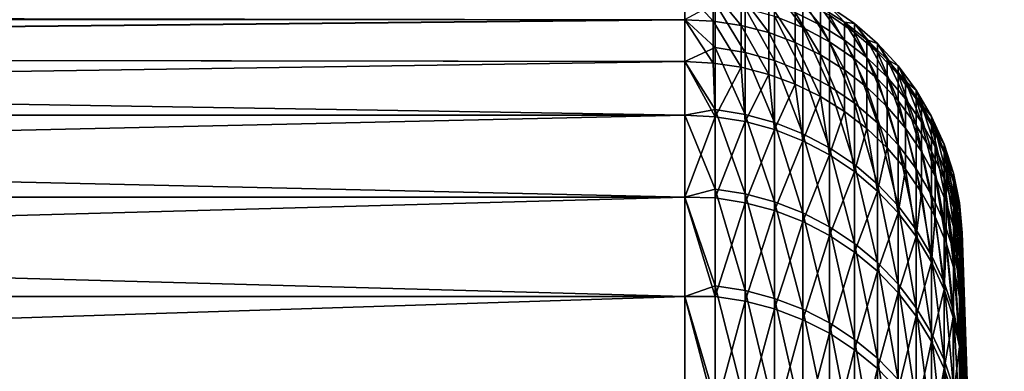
# Model space of a CAD drawing. Header units: metres. Extents: x -2 to 85, y -75 to 75.
# Tile 187 of 230: x 81.33 to 84.88, y 22.04 to 23.31. Entities that reach past the tile are written whole.
import ezdxf

# ---------------------------------------------------------------- set-up
doc = ezdxf.new("R2010")
doc.units = ezdxf.units.M
doc.layers.add('solid_21204500', color=7, linetype='CONTINUOUS')

msp = doc.modelspace()

# ---------------------------------------------------------------- linework, layer by layer
at = {"layer": 'solid_21204500'}
for points in [[(78.168999, 23.313509, 2.954766), (83.727272, 23.305559, 3.016776), (83.727272, 23.413544, 2.01394)], [(83.829308, 23.300383, 3.016106), (83.727272, 23.413544, 2.01394), (83.727272, 23.305559, 3.016776)], [(83.829308, 23.408344, 2.013493), (83.727272, 23.413544, 2.01394), (83.829308, 23.300383, 3.016106)], [(83.829308, 23.408344, 2.013493), (83.829308, 23.300383, 3.016106), (83.930283, 23.284908, 3.014103)], [(83.930283, 23.392797, 2.012156), (83.829308, 23.408344, 2.013493), (83.930283, 23.284908, 3.014103)], [(83.930283, 23.392797, 2.012156), (83.930283, 23.284908, 3.014103), (84.029137, 23.259296, 3.010787)], [(84.029137, 23.367067, 2.009942), (83.930283, 23.392797, 2.012156), (84.029137, 23.259296, 3.010787)], [(84.151756, 23.277428, -2.444541), (84.050148, 23.318209, -2.448824), (84.050148, 23.414362, -1.22609)], [(84.151756, 23.373411, -1.223945), (84.151756, 23.277428, -2.444541), (84.050148, 23.414362, -1.22609)], [(84.124832, 23.396048, 1.003861), (84.124832, 23.331423, 2.006876), (84.216385, 23.286234, 2.002989)], [(84.216385, 23.350735, 1.001916), (84.124832, 23.396048, 1.003861), (84.216385, 23.286234, 2.002989)], [(83.836571, 23.365517, -2.453792), (83.836571, 23.205231, -3.672293), (83.727272, 23.305817, -3.014777)], [(83.944664, 23.187527, -3.669491), (83.836571, 23.205231, -3.672293), (83.836571, 23.365517, -2.453792)], [(83.944664, 23.347691, -2.45192), (83.944664, 23.187527, -3.669491), (83.836571, 23.365517, -2.453792)], [(84.029137, 23.367067, 2.009942), (84.029137, 23.259296, 3.010787), (84.124832, 23.223816, 3.006195)], [(84.124832, 23.331423, 2.006876), (84.029137, 23.367067, 2.009942), (84.124832, 23.223816, 3.006195)], [(84.248268, 23.225834, -2.439123), (84.151756, 23.277428, -2.444541), (84.151756, 23.373411, -1.223945)], [(84.248268, 23.321606, -1.221233), (84.248268, 23.225834, -2.439123), (84.151756, 23.373411, -1.223945)], [(84.050148, 23.158247, -3.664858), (83.944664, 23.187527, -3.669491), (83.944664, 23.347691, -2.45192)], [(84.050148, 23.318209, -2.448824), (84.050148, 23.158247, -3.664858), (83.944664, 23.347691, -2.45192)], [(84.124832, 23.331423, 2.006876), (84.124832, 23.223816, 3.006195), (84.216385, 23.178835, 3.000372)], [(84.216385, 23.286234, 2.002989), (84.124832, 23.331423, 2.006876), (84.216385, 23.178835, 3.000372)], [(84.302834, 23.296324, 0.999582), (84.248268, 23.353559), (84.216385, 23.350735, 1.001916)], [(84.216385, 23.350735, 1.001916), (84.216385, 23.286234, 2.002989), (84.302834, 23.231974, 1.998322)], [(84.302834, 23.296324, 0.999582), (84.216385, 23.350735, 1.001916), (84.302834, 23.231974, 1.998322)], [(84.338524, 23.259567, -1.217984), (84.248268, 23.321606, -1.221233), (84.248268, 23.353559)], [(84.338524, 23.291435), (84.338524, 23.259567, -1.217984), (84.248268, 23.353559)], [(84.302834, 23.296324, 0.999582), (84.338524, 23.291435), (84.248268, 23.353559)], [(84.338524, 23.164049, -2.432635), (84.248268, 23.225834, -2.439123), (84.248268, 23.321606, -1.221233)], [(84.338524, 23.259567, -1.217984), (84.338524, 23.164049, -2.432635), (84.248268, 23.321606, -1.221233)], [(77.650002, 23.307724, 3), (70.650002, 23.172703, 3.908436), (83.727272, 23.305559, 3.016776)], [(77.650002, 23.307724, -3), (83.727272, 23.305817, -3.014777), (70.650002, 23.174004, -3.900707)], [(83.727272, 23.305817, -3.014777), (83.727272, 23.155157, -4.011076), (70.650002, 23.174004, -3.900707)], [(83.727272, 23.15464, 4.014054), (83.727272, 23.305559, 3.016776), (70.650002, 23.172703, 3.908436)], [(77.909546, 23.309179, 2.988752), (77.650002, 23.307724, 3), (83.727272, 23.305559, 3.016776)], [(78.168999, 23.313509, 2.954766), (77.909546, 23.309179, 2.988752), (83.727272, 23.305559, 3.016776)], [(83.836571, 23.205231, -3.672293), (83.727272, 23.155157, -4.011076), (83.727272, 23.305817, -3.014777)], [(83.829308, 23.149498, 4.013163), (83.727272, 23.305559, 3.016776), (83.727272, 23.15464, 4.014054)], [(83.829308, 23.300383, 3.016106), (83.727272, 23.305559, 3.016776), (83.829308, 23.149498, 4.013163)], [(83.829308, 23.300383, 3.016106), (83.829308, 23.149498, 4.013163), (83.930283, 23.134123, 4.010498)], [(83.930283, 23.284908, 3.014103), (83.829308, 23.300383, 3.016106), (83.930283, 23.134123, 4.010498)], [(83.930283, 23.284908, 3.014103), (83.930283, 23.134123, 4.010498), (84.029137, 23.108677, 4.006086)], [(84.029137, 23.259296, 3.010787), (83.930283, 23.284908, 3.014103), (84.029137, 23.108677, 4.006086)], [(84.151756, 23.117744, -3.658448), (84.050148, 23.158247, -3.664858), (84.050148, 23.318209, -2.448824)], [(84.151756, 23.277428, -2.444541), (84.151756, 23.117744, -3.658448), (84.050148, 23.318209, -2.448824)], [(84.216385, 23.286234, 2.002989), (84.216385, 23.178835, 3.000372), (84.302834, 23.124825, 2.993381)], [(84.302834, 23.231974, 1.998322), (84.216385, 23.286234, 2.002989), (84.302834, 23.124825, 2.993381)], [(84.38327, 23.233385, 0.996881), (84.338524, 23.291435), (84.302834, 23.296324, 0.999582)], [(84.302834, 23.296324, 0.999582), (84.302834, 23.231974, 1.998322), (84.38327, 23.169209, 1.992923)], [(84.38327, 23.233385, 0.996881), (84.302834, 23.296324, 0.999582), (84.38327, 23.169209, 1.992923)], [(84.421448, 23.188038, -1.214238), (84.338524, 23.259567, -1.217984), (84.338524, 23.291435)], [(84.421448, 23.219809), (84.421448, 23.188038, -1.214238), (84.338524, 23.291435)], [(84.38327, 23.233385, 0.996881), (84.421448, 23.219809), (84.338524, 23.291435)], [(84.029137, 23.259296, 3.010787), (84.029137, 23.108677, 4.006086), (84.124832, 23.073427, 3.999975)], [(84.124832, 23.223816, 3.006195), (84.029137, 23.259296, 3.010787), (84.124832, 23.073427, 3.999975)], [(84.248268, 23.066507, -3.650339), (84.151756, 23.117744, -3.658448), (84.151756, 23.277428, -2.444541)], [(84.248268, 23.225834, -2.439123), (84.248268, 23.066507, -3.650339), (84.151756, 23.277428, -2.444541)], [(84.421448, 23.092815, -2.425154), (84.338524, 23.164049, -2.432635), (84.338524, 23.259567, -1.217984)], [(84.421448, 23.188038, -1.214238), (84.421448, 23.092815, -2.425154), (84.338524, 23.259567, -1.217984)], [(84.124832, 23.223816, 3.006195), (84.124832, 23.073427, 3.999975), (84.216385, 23.028738, 3.992228)], [(84.216385, 23.178835, 3.000372), (84.124832, 23.223816, 3.006195), (84.216385, 23.028738, 3.992228)], [(84.338524, 23.005146, -3.640629), (84.248268, 23.066507, -3.650339), (84.248268, 23.225834, -2.439123)], [(84.338524, 23.164049, -2.432635), (84.338524, 23.005146, -3.640629), (84.248268, 23.225834, -2.439123)], [(84.302834, 23.231974, 1.998322), (84.302834, 23.124825, 2.993381), (84.38327, 23.062349, 2.985294)], [(84.38327, 23.169209, 1.992923), (84.302834, 23.231974, 1.998322), (84.38327, 23.062349, 2.985294)], [(84.456863, 23.162575, 0.993843), (84.421448, 23.219809), (84.38327, 23.233385, 0.996881)], [(84.38327, 23.233385, 0.996881), (84.38327, 23.169209, 1.992923), (84.456863, 23.098593, 1.986849)], [(84.456863, 23.162575, 0.993843), (84.38327, 23.233385, 0.996881), (84.456863, 23.098593, 1.986849)], [(84.496025, 23.107882, -1.210041), (84.421448, 23.188038, -1.214238), (84.421448, 23.219809)], [(84.496025, 23.139542), (84.496025, 23.107882, -1.210041), (84.421448, 23.219809)], [(84.456863, 23.162575, 0.993843), (84.496025, 23.139542), (84.421448, 23.219809)], [(83.836571, 23.205231, -3.672293), (83.836571, 22.981445, -4.880744), (83.727272, 23.155157, -4.011076)], [(83.944664, 22.963911, -4.877021), (83.836571, 22.981445, -4.880744), (83.836571, 23.205231, -3.672293)], [(83.944664, 23.187527, -3.669491), (83.944664, 22.963911, -4.877021), (83.836571, 23.205231, -3.672293)], [(84.050148, 22.934914, -4.870862), (83.944664, 22.963911, -4.877021), (83.944664, 23.187527, -3.669491)], [(84.050148, 23.158247, -3.664858), (84.050148, 22.934914, -4.870862), (83.944664, 23.187527, -3.669491)], [(84.216385, 23.178835, 3.000372), (84.216385, 23.028738, 3.992228), (84.302834, 22.975077, 3.982926)], [(84.302834, 23.124825, 2.993381), (84.216385, 23.178835, 3.000372), (84.302834, 22.975077, 3.982926)], [(84.496025, 23.012987, -2.41677), (84.421448, 23.092815, -2.425154), (84.421448, 23.188038, -1.214238)], [(84.496025, 23.107882, -1.210041), (84.496025, 23.012987, -2.41677), (84.421448, 23.188038, -1.214238)], [(70.650002, 23.174004, -3.900707), (83.727272, 22.961926, -5), (70.650002, 22.961926, -5)], [(83.727272, 23.155157, -4.011076), (83.727272, 22.961926, -5), (70.650002, 23.174004, -3.900707)], [(83.727272, 23.15464, 4.014054), (70.650002, 23.172703, 3.908436), (70.650002, 22.961926, 5)], [(83.727272, 23.15464, 4.014054), (70.650002, 22.961926, 5), (83.727272, 22.961926, 5)], [(83.836571, 22.981445, -4.880744), (83.727272, 22.961926, -5), (83.727272, 23.155157, -4.011076)], [(83.836571, 22.956072, 4.998725), (83.727272, 23.15464, 4.014054), (83.727272, 22.961926, 5)], [(83.829308, 23.149498, 4.013163), (83.727272, 23.15464, 4.014054), (83.836571, 22.956072, 4.998725)], [(83.930283, 23.134123, 4.010498), (83.829308, 23.149498, 4.013163), (83.836571, 22.956072, 4.998725)], [(84.151756, 22.894802, -4.862344), (84.050148, 22.934914, -4.870862), (84.050148, 23.158247, -3.664858)], [(84.151756, 23.117744, -3.658448), (84.151756, 22.894802, -4.862344), (84.050148, 23.158247, -3.664858)], [(84.421448, 22.934401, -3.629433), (84.338524, 23.005146, -3.640629), (84.338524, 23.164049, -2.432635)], [(84.421448, 23.092815, -2.425154), (84.421448, 22.934401, -3.629433), (84.338524, 23.164049, -2.432635)], [(84.38327, 23.169209, 1.992923), (84.38327, 23.062349, 2.985294), (84.456863, 22.992062, 2.976195)], [(84.456863, 23.098593, 1.986849), (84.38327, 23.169209, 1.992923), (84.456863, 22.992062, 2.976195)], [(84.522835, 23.084631, 0.990499), (84.496025, 23.139542), (84.456863, 23.162575, 0.993843)], [(84.456863, 23.162575, 0.993843), (84.456863, 23.098593, 1.986849), (84.522835, 23.020866, 1.980163)], [(84.522835, 23.084631, 0.990499), (84.456863, 23.162575, 0.993843), (84.522835, 23.020866, 1.980163)], [(83.930283, 23.134123, 4.010498), (83.836571, 22.956072, 4.998725), (83.944664, 22.938557, 4.994912)], [(84.029137, 23.108677, 4.006086), (83.930283, 23.134123, 4.010498), (83.944664, 22.938557, 4.994912)], [(84.029137, 23.108677, 4.006086), (83.944664, 22.938557, 4.994912), (84.050148, 22.909592, 4.988605)], [(84.124832, 23.073427, 3.999975), (84.029137, 23.108677, 4.006086), (84.050148, 22.909592, 4.988605)], [(84.248268, 22.844059, -4.851567), (84.151756, 22.894802, -4.862344), (84.151756, 23.117744, -3.658448)], [(84.248268, 23.066507, -3.650339), (84.248268, 22.844059, -4.851567), (84.151756, 23.117744, -3.658448)], [(84.302834, 23.124825, 2.993381), (84.302834, 22.975077, 3.982926), (84.38327, 22.913006, 3.972165)], [(84.38327, 23.062349, 2.985294), (84.302834, 23.124825, 2.993381), (84.38327, 22.913006, 3.972165)], [(84.561386, 23.020056, -1.205442), (84.496025, 23.107882, -1.210041), (84.496025, 23.139542)], [(84.561386, 23.051596), (84.561386, 23.020056, -1.205442), (84.496025, 23.139542)], [(84.522835, 23.084631, 0.990499), (84.561386, 23.051596), (84.496025, 23.139542)], [(84.561386, 22.925522, -2.407585), (84.496025, 23.012987, -2.41677), (84.496025, 23.107882, -1.210041)], [(84.561386, 23.020056, -1.205442), (84.561386, 22.925522, -2.407585), (84.496025, 23.107882, -1.210041)], [(84.124832, 23.073427, 3.999975), (84.050148, 22.909592, 4.988605), (84.151756, 22.869526, 4.97988)], [(84.216385, 23.028738, 3.992228), (84.124832, 23.073427, 3.999975), (84.151756, 22.869526, 4.97988)], [(84.496025, 22.85512, -3.616887), (84.421448, 22.934401, -3.629433), (84.421448, 23.092815, -2.425154)], [(84.496025, 23.012987, -2.41677), (84.496025, 22.85512, -3.616887), (84.421448, 23.092815, -2.425154)], [(84.456863, 23.098593, 1.986849), (84.456863, 22.992062, 2.976195), (84.522835, 22.914692, 2.96618)], [(84.522835, 23.020866, 1.980163), (84.456863, 23.098593, 1.986849), (84.522835, 22.914692, 2.96618)], [(84.580505, 23.00037, 0.986883), (84.561386, 23.051596), (84.522835, 23.084631, 0.990499)], [(84.522835, 23.084631, 0.990499), (84.522835, 23.020866, 1.980163), (84.580505, 22.936836, 1.972936)], [(84.580505, 23.00037, 0.986883), (84.522835, 23.084631, 0.990499), (84.580505, 22.936836, 1.972936)], [(84.338524, 22.783289, -4.838661), (84.248268, 22.844059, -4.851567), (84.248268, 23.066507, -3.650339)], [(84.338524, 23.005146, -3.640629), (84.338524, 22.783289, -4.838661), (84.248268, 23.066507, -3.650339)], [(84.38327, 23.062349, 2.985294), (84.38327, 22.913006, 3.972165), (84.456863, 22.843172, 3.960059)], [(84.456863, 22.992062, 2.976195), (84.38327, 23.062349, 2.985294), (84.456863, 22.843172, 3.960059)], [(84.616722, 22.925617, -1.200497), (84.561386, 23.020056, -1.205442), (84.561386, 23.051596)], [(84.616722, 22.957027), (84.616722, 22.925617, -1.200497), (84.561386, 23.051596)], [(84.580505, 23.00037, 0.986883), (84.616722, 22.957027), (84.561386, 23.051596)], [(84.216385, 23.028738, 3.992228), (84.151756, 22.869526, 4.97988), (84.248268, 22.818836, 4.968842)], [(84.302834, 22.975077, 3.982926), (84.216385, 23.028738, 3.992228), (84.248268, 22.818836, 4.968842)], [(84.421448, 22.713226, -4.823781), (84.338524, 22.783289, -4.838661), (84.338524, 23.005146, -3.640629)], [(84.421448, 22.934401, -3.629433), (84.421448, 22.713226, -4.823781), (84.338524, 23.005146, -3.640629)], [(84.561386, 22.768255, -3.60314), (84.496025, 22.85512, -3.616887), (84.496025, 23.012987, -2.41677)], [(84.561386, 22.925522, -2.407585), (84.561386, 22.768255, -3.60314), (84.496025, 23.012987, -2.41677)], [(84.522835, 23.020866, 1.980163), (84.522835, 22.914692, 2.96618), (84.580505, 22.831051, 2.955353)], [(84.580505, 22.936836, 1.972936), (84.522835, 23.020866, 1.980163), (84.580505, 22.831051, 2.955353)], [(84.616722, 22.831472, -2.397708), (84.561386, 22.925522, -2.407585), (84.561386, 23.020056, -1.205442)], [(84.616722, 22.925617, -1.200497), (84.616722, 22.831472, -2.397708), (84.561386, 23.020056, -1.205442)], [(84.629265, 22.910669, 0.983034), (84.616722, 22.957027), (84.580505, 23.00037, 0.986883)], [(84.580505, 23.00037, 0.986883), (84.580505, 22.936836, 1.972936), (84.629265, 22.847383, 1.965241)], [(84.629265, 22.910669, 0.983034), (84.580505, 23.00037, 0.986883), (84.629265, 22.847383, 1.965241)], [(83.836571, 22.981445, -4.880744), (83.836571, 22.694771, -6.07584), (83.727272, 22.961926, -5)], [(83.944664, 22.677456, -6.071204), (83.836571, 22.694771, -6.07584), (83.836571, 22.981445, -4.880744)], [(83.944664, 22.963911, -4.877021), (83.944664, 22.677456, -6.071204), (83.836571, 22.981445, -4.880744)], [(84.302834, 22.975077, 3.982926), (84.248268, 22.818836, 4.968842), (84.338524, 22.758135, 4.955625)], [(84.38327, 22.913006, 3.972165), (84.302834, 22.975077, 3.982926), (84.338524, 22.758135, 4.955625)], [(84.456863, 22.992062, 2.976195), (84.456863, 22.843172, 3.960059), (84.522835, 22.766304, 3.946733)], [(84.522835, 22.914692, 2.96618), (84.456863, 22.992062, 2.976195), (84.522835, 22.766304, 3.946733)], [(83.727272, 22.666407, -6.203547), (70.650002, 22.961926, -5), (83.727272, 22.961926, -5)], [(83.727272, 22.666407, -6.203547), (70.650002, 22.666407, -6.203547), (70.650002, 22.961926, -5)], [(83.727272, 22.961926, 5), (70.650002, 22.961926, 5), (70.650002, 22.666407, 6.203547)], [(83.727272, 22.666407, 6.203547), (83.727272, 22.961926, 5), (70.650002, 22.666407, 6.203547)], [(83.836571, 22.694771, -6.07584), (83.727272, 22.666407, -6.203547), (83.727272, 22.961926, -5)], [(83.836571, 22.956072, 4.998725), (83.727272, 22.961926, 5), (83.727272, 22.666407, 6.203547)], [(83.836571, 22.663263, 6.192333), (83.836571, 22.956072, 4.998725), (83.727272, 22.666407, 6.203547)], [(83.944664, 22.938557, 4.994912), (83.836571, 22.956072, 4.998725), (83.836571, 22.663263, 6.192333)], [(83.944664, 22.645971, 6.187608), (83.944664, 22.938557, 4.994912), (83.836571, 22.663263, 6.192333)], [(84.050148, 22.648821, -6.063538), (83.944664, 22.677456, -6.071204), (83.944664, 22.963911, -4.877021)], [(84.050148, 22.934914, -4.870862), (84.050148, 22.648821, -6.063538), (83.944664, 22.963911, -4.877021)], [(84.050148, 22.909592, 4.988605), (83.944664, 22.938557, 4.994912), (83.944664, 22.645971, 6.187608)], [(84.151756, 22.609211, -6.052934), (84.050148, 22.648821, -6.063538), (84.050148, 22.934914, -4.870862)], [(84.151756, 22.894802, -4.862344), (84.151756, 22.609211, -6.052934), (84.050148, 22.934914, -4.870862)], [(84.496025, 22.63471, -4.807106), (84.421448, 22.713226, -4.823781), (84.421448, 22.934401, -3.629433)], [(84.496025, 22.85512, -3.616887), (84.496025, 22.63471, -4.807106), (84.421448, 22.934401, -3.629433)], [(84.580505, 22.936836, 1.972936), (84.580505, 22.831051, 2.955353), (84.629265, 22.74201, 2.943828)], [(84.629265, 22.847383, 1.965241), (84.580505, 22.936836, 1.972936), (84.629265, 22.74201, 2.943828)], [(84.661385, 22.825699, -1.195264), (84.616722, 22.925617, -1.200497), (84.616722, 22.957027)], [(84.661385, 22.856972), (84.661385, 22.825699, -1.195264), (84.616722, 22.957027)], [(84.629265, 22.910669, 0.983034), (84.661385, 22.856972), (84.616722, 22.957027)], [(84.050148, 22.617376, 6.179795), (84.050148, 22.909592, 4.988605), (83.944664, 22.645971, 6.187608)], [(84.151756, 22.869526, 4.97988), (84.050148, 22.909592, 4.988605), (84.050148, 22.617376, 6.179795)], [(84.248268, 22.559099, -6.039518), (84.151756, 22.609211, -6.052934), (84.151756, 22.894802, -4.862344)], [(84.248268, 22.844059, -4.851567), (84.248268, 22.559099, -6.039518), (84.151756, 22.894802, -4.862344)], [(84.38327, 22.913006, 3.972165), (84.338524, 22.758135, 4.955625), (84.421448, 22.688148, 4.940385)], [(84.456863, 22.843172, 3.960059), (84.38327, 22.913006, 3.972165), (84.421448, 22.688148, 4.940385)], [(84.522835, 22.914692, 2.96618), (84.522835, 22.766304, 3.946733), (84.580505, 22.683205, 3.932327)], [(84.580505, 22.831051, 2.955353), (84.522835, 22.914692, 2.96618), (84.580505, 22.683205, 3.932327)], [(84.616722, 22.674849, -3.588359), (84.561386, 22.768255, -3.60314), (84.561386, 22.925522, -2.407585)], [(84.616722, 22.831472, -2.397708), (84.616722, 22.674849, -3.588359), (84.561386, 22.925522, -2.407585)], [(84.661385, 22.731964, -2.387258), (84.616722, 22.831472, -2.397708), (84.616722, 22.925617, -1.200497)], [(84.661385, 22.825699, -1.195264), (84.661385, 22.731964, -2.387258), (84.616722, 22.925617, -1.200497)], [(84.66861, 22.816465, 0.978992), (84.661385, 22.856972), (84.629265, 22.910669, 0.983034)], [(84.629265, 22.910669, 0.983034), (84.629265, 22.847383, 1.965241), (84.66861, 22.753441, 1.957161)], [(84.66861, 22.816465, 0.978992), (84.629265, 22.910669, 0.983034), (84.66861, 22.753441, 1.957161)], [(84.151756, 22.57782, 6.168987), (84.151756, 22.869526, 4.97988), (84.050148, 22.617376, 6.179795)], [(84.248268, 22.818836, 4.968842), (84.151756, 22.869526, 4.97988), (84.151756, 22.57782, 6.168987)], [(84.338524, 22.499088, -6.023452), (84.248268, 22.559099, -6.039518), (84.248268, 22.844059, -4.851567)], [(84.338524, 22.783289, -4.838661), (84.338524, 22.499088, -6.023452), (84.248268, 22.844059, -4.851567)], [(84.456863, 22.843172, 3.960059), (84.421448, 22.688148, 4.940385), (84.496025, 22.60972, 4.923306)], [(84.522835, 22.766304, 3.946733), (84.456863, 22.843172, 3.960059), (84.496025, 22.60972, 4.923306)], [(84.561386, 22.548683, -4.788836), (84.496025, 22.63471, -4.807106), (84.496025, 22.85512, -3.616887)], [(84.561386, 22.768255, -3.60314), (84.561386, 22.548683, -4.788836), (84.496025, 22.85512, -3.616887)], [(84.580505, 22.831051, 2.955353), (84.580505, 22.683205, 3.932327), (84.629265, 22.59474, 3.916991)], [(84.629265, 22.74201, 2.943828), (84.580505, 22.831051, 2.955353), (84.629265, 22.59474, 3.916991)], [(84.661385, 22.576023, -3.572719), (84.616722, 22.674849, -3.588359), (84.616722, 22.831472, -2.397708)], [(84.661385, 22.731964, -2.387258), (84.661385, 22.576023, -3.572719), (84.616722, 22.831472, -2.397708)], [(84.629265, 22.847383, 1.965241), (84.629265, 22.74201, 2.943828), (84.66861, 22.6485, 2.931723)], [(84.66861, 22.753441, 1.957161), (84.629265, 22.847383, 1.965241), (84.66861, 22.6485, 2.931723)], [(84.694832, 22.7215, -1.189808), (84.661385, 22.825699, -1.195264), (84.661385, 22.856972)], [(84.694832, 22.752632), (84.694832, 22.7215, -1.189808), (84.661385, 22.856972)], [(84.66861, 22.816465, 0.978992), (84.694832, 22.752632), (84.661385, 22.856972)], [(84.694832, 22.628193, -2.37636), (84.661385, 22.731964, -2.387258), (84.661385, 22.825699, -1.195264)], [(84.694832, 22.7215, -1.189808), (84.694832, 22.628193, -2.37636), (84.661385, 22.825699, -1.195264)], [(84.248268, 22.527779, 6.155314), (84.248268, 22.818836, 4.968842), (84.151756, 22.57782, 6.168987)], [(84.338524, 22.758135, 4.955625), (84.248268, 22.818836, 4.968842), (84.248268, 22.527779, 6.155314)], [(84.698135, 22.718742, 0.974799), (84.694832, 22.752632), (84.66861, 22.816465, 0.978992)], [(84.66861, 22.816465, 0.978992), (84.66861, 22.753441, 1.957161), (84.698135, 22.655987, 1.948778)], [(84.698135, 22.718742, 0.974799), (84.66861, 22.816465, 0.978992), (84.698135, 22.655987, 1.948778)], [(84.338524, 22.467852, 6.13894), (84.338524, 22.758135, 4.955625), (84.248268, 22.527779, 6.155314)], [(84.421448, 22.429899, -6.004928), (84.338524, 22.499088, -6.023452), (84.338524, 22.783289, -4.838661)], [(84.421448, 22.713226, -4.823781), (84.421448, 22.429899, -6.004928), (84.338524, 22.783289, -4.838661)], [(84.421448, 22.688148, 4.940385), (84.338524, 22.758135, 4.955625), (84.338524, 22.467852, 6.13894)], [(84.522835, 22.766304, 3.946733), (84.496025, 22.60972, 4.923306), (84.561386, 22.523787, 4.904595)], [(84.580505, 22.683205, 3.932327), (84.522835, 22.766304, 3.946733), (84.561386, 22.523787, 4.904595)], [(84.616722, 22.456179, -4.769189), (84.561386, 22.548683, -4.788836), (84.561386, 22.768255, -3.60314)], [(84.616722, 22.674849, -3.588359), (84.616722, 22.456179, -4.769189), (84.561386, 22.768255, -3.60314)], [(84.66861, 22.753441, 1.957161), (84.66861, 22.6485, 2.931723), (84.698135, 22.551497, 2.919167)], [(84.698135, 22.655987, 1.948778), (84.66861, 22.753441, 1.957161), (84.698135, 22.551497, 2.919167)], [(84.716667, 22.614273, -1.184193), (84.694832, 22.7215, -1.189808), (84.694832, 22.752632)], [(84.716667, 22.645258), (84.716667, 22.614273, -1.184193), (84.694832, 22.752632)], [(84.698135, 22.718742, 0.974799), (84.716667, 22.645258), (84.694832, 22.752632)], [(84.629265, 22.74201, 2.943828), (84.629265, 22.59474, 3.916991), (84.66861, 22.501837, 3.900885)], [(84.66861, 22.6485, 2.931723), (84.629265, 22.74201, 2.943828), (84.66861, 22.501837, 3.900885)], [(84.694832, 22.472965, -3.55641), (84.661385, 22.576023, -3.572719), (84.661385, 22.731964, -2.387258)], [(84.694832, 22.628193, -2.37636), (84.694832, 22.472965, -3.55641), (84.661385, 22.731964, -2.387258)], [(84.716667, 22.521406, -2.365146), (84.694832, 22.628193, -2.37636), (84.694832, 22.7215, -1.189808)], [(84.716667, 22.614273, -1.184193), (84.716667, 22.521406, -2.365146), (84.694832, 22.7215, -1.189808)], [(84.717514, 22.618521, 0.970499), (84.716667, 22.645258), (84.698135, 22.718742, 0.974799)], [(84.698135, 22.718742, 0.974799), (84.698135, 22.655987, 1.948778), (84.717514, 22.556042, 1.940181)], [(84.717514, 22.618521, 0.970499), (84.698135, 22.718742, 0.974799), (84.717514, 22.556042, 1.940181)], [(83.836571, 22.694771, -6.07584), (83.836571, 22.345995, -7.254309), (83.727272, 22.666407, -6.203547)], [(83.944664, 22.328945, -7.248775), (83.836571, 22.345995, -7.254309), (83.836571, 22.694771, -6.07584)], [(83.944664, 22.677456, -6.071204), (83.944664, 22.328945, -7.248775), (83.836571, 22.694771, -6.07584)], [(84.421448, 22.398758, 6.120061), (84.421448, 22.688148, 4.940385), (84.338524, 22.467852, 6.13894)], [(84.496025, 22.352362, -5.98417), (84.421448, 22.429899, -6.004928), (84.421448, 22.713226, -4.823781)], [(84.496025, 22.63471, -4.807106), (84.496025, 22.352362, -5.98417), (84.421448, 22.713226, -4.823781)], [(84.496025, 22.60972, 4.923306), (84.421448, 22.688148, 4.940385), (84.421448, 22.398758, 6.120061)], [(84.580505, 22.683205, 3.932327), (84.561386, 22.523787, 4.904595), (84.616722, 22.431385, 4.884474)], [(84.629265, 22.59474, 3.916991), (84.580505, 22.683205, 3.932327), (84.616722, 22.431385, 4.884474)], [(83.727272, 22.307852, -7.389841), (70.650002, 22.307852, -7.389841), (70.650002, 22.666407, -6.203547)], [(83.727272, 22.666407, -6.203547), (83.727272, 22.307852, -7.389841), (70.650002, 22.666407, -6.203547)], [(83.727272, 22.666407, 6.203547), (70.650002, 22.666407, 6.203547), (70.650002, 22.307852, 7.389841)], [(83.727272, 22.307852, 7.389841), (83.727272, 22.666407, 6.203547), (70.650002, 22.307852, 7.389841)], [(83.836571, 22.308437, 7.368995), (83.727272, 22.666407, 6.203547), (83.727272, 22.307852, 7.389841)], [(83.836571, 22.308437, 7.368995), (83.836571, 22.663263, 6.192333), (83.727272, 22.666407, 6.203547)], [(83.836571, 22.345995, -7.254309), (83.727272, 22.307852, -7.389841), (83.727272, 22.666407, -6.203547)], [(83.944664, 22.645971, 6.187608), (83.836571, 22.663263, 6.192333), (83.836571, 22.308437, 7.368995)], [(83.944664, 22.291418, 7.363373), (83.944664, 22.645971, 6.187608), (83.836571, 22.308437, 7.368995)], [(84.050148, 22.300751, -7.239622), (83.944664, 22.328945, -7.248775), (83.944664, 22.677456, -6.071204)], [(84.050148, 22.648821, -6.063538), (84.050148, 22.300751, -7.239622), (83.944664, 22.677456, -6.071204)], [(84.050148, 22.617376, 6.179795), (83.944664, 22.645971, 6.187608), (83.944664, 22.291418, 7.363373)], [(84.151756, 22.261749, -7.22696), (84.050148, 22.300751, -7.239622), (84.050148, 22.648821, -6.063538)], [(84.151756, 22.609211, -6.052934), (84.151756, 22.261749, -7.22696), (84.050148, 22.648821, -6.063538)], [(84.661385, 22.358305, -4.748404), (84.616722, 22.456179, -4.769189), (84.616722, 22.674849, -3.588359)], [(84.661385, 22.576023, -3.572719), (84.661385, 22.358305, -4.748404), (84.616722, 22.674849, -3.588359)], [(84.66861, 22.6485, 2.931723), (84.66861, 22.501837, 3.900885), (84.698135, 22.40546, 3.884178)], [(84.698135, 22.551497, 2.919167), (84.66861, 22.6485, 2.931723), (84.698135, 22.40546, 3.884178)], [(84.698135, 22.655987, 1.948778), (84.698135, 22.551497, 2.919167), (84.717514, 22.452011, 2.906289)], [(84.717514, 22.556042, 1.940181), (84.698135, 22.655987, 1.948778), (84.717514, 22.452011, 2.906289)], [(84.716667, 22.645258), (84.726563, 22.537563), (84.726563, 22.529575, -0.599962)], [(84.716667, 22.645258), (84.726563, 22.516846, 0.966136), (84.726563, 22.537563)], [(84.716667, 22.645258), (84.726563, 22.529575, -0.599962), (84.716667, 22.614273, -1.184193)], [(84.717514, 22.618521, 0.970499), (84.726563, 22.516846, 0.966136), (84.716667, 22.645258)], [(84.050148, 22.263269, 7.354075), (84.050148, 22.617376, 6.179795), (83.944664, 22.291418, 7.363373)], [(84.151756, 22.57782, 6.168987), (84.050148, 22.617376, 6.179795), (84.050148, 22.263269, 7.354075)], [(84.496025, 22.321329, 6.098905), (84.496025, 22.60972, 4.923306), (84.421448, 22.398758, 6.120061)], [(84.561386, 22.267408, -5.961426), (84.496025, 22.352362, -5.98417), (84.496025, 22.63471, -4.807106)], [(84.561386, 22.548683, -4.788836), (84.561386, 22.267408, -5.961426), (84.496025, 22.63471, -4.807106)], [(84.561386, 22.523787, 4.904595), (84.496025, 22.60972, 4.923306), (84.496025, 22.321329, 6.098905)], [(84.716667, 22.366911, -3.539627), (84.694832, 22.472965, -3.55641), (84.694832, 22.628193, -2.37636)], [(84.716667, 22.521406, -2.365146), (84.716667, 22.366911, -3.539627), (84.694832, 22.628193, -2.37636)], [(84.716667, 22.614273, -1.184193), (84.726563, 22.529575, -0.599962), (84.726563, 22.505621, -1.199498)], [(84.716667, 22.614273, -1.184193), (84.726563, 22.505621, -1.199498), (84.726563, 22.465714, -1.798184)], [(84.716667, 22.614273, -1.184193), (84.726563, 22.465714, -1.798184), (84.716667, 22.521406, -2.365146)], [(84.717514, 22.618521, 0.970499), (84.726563, 22.454647, 1.93146), (84.726563, 22.516846, 0.966136)], [(84.717514, 22.618521, 0.970499), (84.717514, 22.556042, 1.940181), (84.726563, 22.454647, 1.93146)], [(84.151756, 22.224333, 7.341213), (84.151756, 22.57782, 6.168987), (84.050148, 22.263269, 7.354075)], [(84.248268, 22.212406, -7.210942), (84.151756, 22.261749, -7.22696), (84.151756, 22.609211, -6.052934)], [(84.248268, 22.559099, -6.039518), (84.248268, 22.212406, -7.210942), (84.151756, 22.609211, -6.052934)], [(84.248268, 22.527779, 6.155314), (84.151756, 22.57782, 6.168987), (84.151756, 22.224333, 7.341213)], [(84.629265, 22.59474, 3.916991), (84.616722, 22.431385, 4.884474), (84.661385, 22.33362, 4.863185)], [(84.66861, 22.501837, 3.900885), (84.629265, 22.59474, 3.916991), (84.661385, 22.33362, 4.863185)], [(84.694832, 22.256241, -4.726727), (84.661385, 22.358305, -4.748404), (84.661385, 22.576023, -3.572719)], [(84.694832, 22.472965, -3.55641), (84.694832, 22.256241, -4.726727), (84.661385, 22.576023, -3.572719)], [(84.338524, 22.153318, -7.19176), (84.248268, 22.212406, -7.210942), (84.248268, 22.559099, -6.039518)], [(84.338524, 22.499088, -6.023452), (84.338524, 22.153318, -7.19176), (84.248268, 22.559099, -6.039518)], [(84.616722, 22.176056, -5.93697), (84.561386, 22.267408, -5.961426), (84.561386, 22.548683, -4.788836)], [(84.616722, 22.456179, -4.769189), (84.616722, 22.176056, -5.93697), (84.561386, 22.548683, -4.788836)], [(84.698135, 22.551497, 2.919167), (84.698135, 22.40546, 3.884178), (84.717514, 22.30662, 3.867043)], [(84.717514, 22.452011, 2.906289), (84.698135, 22.551497, 2.919167), (84.717514, 22.30662, 3.867043)], [(84.717514, 22.556042, 1.940181), (84.726563, 22.351084, 2.893224), (84.726563, 22.454647, 1.93146)], [(84.717514, 22.556042, 1.940181), (84.717514, 22.452011, 2.906289), (84.726563, 22.351084, 2.893224)], [(84.248268, 22.175074, 7.324942), (84.248268, 22.527779, 6.155314), (84.151756, 22.224333, 7.341213)], [(84.338524, 22.467852, 6.13894), (84.248268, 22.527779, 6.155314), (84.248268, 22.175074, 7.324942)], [(84.561386, 22.236492, 6.075725), (84.561386, 22.523787, 4.904595), (84.496025, 22.321329, 6.098905)], [(84.616722, 22.431385, 4.884474), (84.561386, 22.523787, 4.904595), (84.561386, 22.236492, 6.075725)], [(84.716667, 22.521406, -2.365146), (84.726563, 22.465714, -1.798184), (84.726563, 22.409883, -2.395596)], [(84.716667, 22.521406, -2.365146), (84.726563, 22.409883, -2.395596), (84.726563, 22.338169, -2.99131)], [(84.716667, 22.521406, -2.365146), (84.726563, 22.338169, -2.99131), (84.716667, 22.366911, -3.539627)], [(84.726563, 22.537563), (84.878586, 18.045097), (84.878586, 18.020367, -0.944407)], [(84.726563, 22.529575, -0.599962), (84.726563, 22.537563), (84.878586, 18.020367, -0.944407)], [(84.726563, 22.516846, 0.966136), (84.878586, 18.045097), (84.726563, 22.537563)], [(84.726563, 22.505621, -1.199498), (84.726563, 22.529575, -0.599962), (84.878586, 18.020367, -0.944407)], [(84.878586, 18.020367, 0.944407), (84.878586, 18.045097), (84.726563, 22.516846, 0.966136)], [(84.878586, 18.020367, 0.944407), (84.726563, 22.516846, 0.966136), (84.726563, 22.454647, 1.93146)], [(84.726563, 22.505621, -1.199498), (84.878586, 18.020367, -0.944407), (84.878586, 17.946243, -1.886226)], [(84.726563, 22.465714, -1.798184), (84.726563, 22.505621, -1.199498), (84.878586, 17.946243, -1.886226)], [(84.338524, 22.116085, 7.305457), (84.338524, 22.467852, 6.13894), (84.248268, 22.175074, 7.324942)], [(84.421448, 22.085192, -7.169643), (84.338524, 22.153318, -7.19176), (84.338524, 22.499088, -6.023452)], [(84.421448, 22.429899, -6.004928), (84.421448, 22.085192, -7.169643), (84.338524, 22.499088, -6.023452)], [(84.421448, 22.398758, 6.120061), (84.338524, 22.467852, 6.13894), (84.338524, 22.116085, 7.305457)], [(84.66861, 22.501837, 3.900885), (84.661385, 22.33362, 4.863185), (84.694527, 22.232807, 4.841233)], [(84.698135, 22.40546, 3.884178), (84.66861, 22.501837, 3.900885), (84.694527, 22.232807, 4.841233)], [(84.716667, 22.151211, -4.704421), (84.694832, 22.256241, -4.726727), (84.694832, 22.472965, -3.55641)], [(84.716667, 22.366911, -3.539627), (84.716667, 22.151211, -4.704421), (84.694832, 22.472965, -3.55641)], [(84.661385, 22.079405, -5.911094), (84.616722, 22.176056, -5.93697), (84.616722, 22.456179, -4.769189)], [(84.661385, 22.358305, -4.748404), (84.661385, 22.079405, -5.911094), (84.616722, 22.456179, -4.769189)], [(84.717514, 22.452011, 2.906289), (84.726563, 22.206347, 3.84966), (84.726563, 22.351084, 2.893224)], [(84.717514, 22.452011, 2.906289), (84.717514, 22.30662, 3.867043), (84.726563, 22.206347, 3.84966)], [(84.726563, 22.409883, -2.395596), (84.726563, 22.465714, -1.798184), (84.878586, 17.946243, -1.886226)], [(84.878586, 17.946243, 1.886226), (84.726563, 22.454647, 1.93146), (84.726563, 22.351084, 2.893224)], [(84.878586, 17.946243, 1.886226), (84.878586, 18.020367, 0.944407), (84.726563, 22.454647, 1.93146)], [(84.421448, 22.048075, 7.282991), (84.421448, 22.398758, 6.120061), (84.338524, 22.116085, 7.305457)], [(84.496025, 22.008846, -7.144859), (84.421448, 22.085192, -7.169643), (84.421448, 22.429899, -6.004928)], [(84.496025, 22.352362, -5.98417), (84.496025, 22.008846, -7.144859), (84.421448, 22.429899, -6.004928)], [(84.496025, 22.321329, 6.098905), (84.421448, 22.398758, 6.120061), (84.421448, 22.048075, 7.282991)], [(84.616722, 22.145269, 6.0508), (84.616722, 22.431385, 4.884474), (84.561386, 22.236492, 6.075725)], [(84.661385, 22.33362, 4.863185), (84.616722, 22.431385, 4.884474), (84.616722, 22.145269, 6.0508)], [(84.698135, 22.40546, 3.884178), (84.694527, 22.232807, 4.841233), (84.716476, 22.128023, 4.818417)], [(84.717514, 22.30662, 3.867043), (84.698135, 22.40546, 3.884178), (84.716476, 22.128023, 4.818417)], [(84.726563, 22.409883, -2.395596), (84.878586, 17.946243, -1.886226), (84.878586, 17.822931, -2.822875)], [(84.726563, 22.338169, -2.99131), (84.726563, 22.409883, -2.395596), (84.878586, 17.822931, -2.822875)], [(84.716667, 22.366911, -3.539627), (84.726563, 22.338169, -2.99131), (84.726563, 22.250622, -3.584903)], [(84.716667, 22.366911, -3.539627), (84.726563, 22.250622, -3.584903), (84.726563, 22.147305, -4.175956)], [(84.716667, 22.366911, -3.539627), (84.726563, 22.147305, -4.175956), (84.716667, 22.151211, -4.704421)], [(83.836571, 22.345995, -7.254309), (83.836571, 21.936069, -8.412928), (83.727272, 22.307852, -7.389841)], [(83.944664, 21.919333, -8.406508), (83.836571, 21.936069, -8.412928), (83.836571, 22.345995, -7.254309)], [(83.944664, 22.328945, -7.248775), (83.944664, 21.919333, -8.406508), (83.836571, 22.345995, -7.254309)], [(84.050148, 21.891655, -8.395894), (83.944664, 21.919333, -8.406508), (83.944664, 22.328945, -7.248775)], [(84.050148, 22.300751, -7.239622), (84.050148, 21.891655, -8.395894), (83.944664, 22.328945, -7.248775)], [(84.561386, 21.9252, -7.117704), (84.496025, 22.008846, -7.144859), (84.496025, 22.352362, -5.98417)], [(84.561386, 22.267408, -5.961426), (84.561386, 21.9252, -7.117704), (84.496025, 22.352362, -5.98417)], [(84.661385, 22.048752, 6.024428), (84.661385, 22.33362, 4.863185), (84.616722, 22.145269, 6.0508)], [(84.694832, 21.978615, -5.88411), (84.661385, 22.079405, -5.911094), (84.661385, 22.358305, -4.748404)], [(84.694832, 22.256241, -4.726727), (84.694832, 21.978615, -5.88411), (84.661385, 22.358305, -4.748404)], [(84.694527, 22.232807, 4.841233), (84.661385, 22.33362, 4.863185), (84.661385, 22.048752, 6.024428)], [(84.878586, 17.822931, 2.822875), (84.726563, 22.351084, 2.893224), (84.726563, 22.206347, 3.84966)], [(84.878586, 17.822931, 2.822875), (84.878586, 17.946243, 1.886226), (84.726563, 22.351084, 2.893224)], [(84.726563, 22.250622, -3.584903), (84.726563, 22.338169, -2.99131), (84.878586, 17.822931, -2.822875)], [(83.727272, 21.887257, -8.555583), (70.650002, 21.887257, -8.555583), (70.650002, 22.307852, -7.389841)], [(83.727272, 22.307852, -7.389841), (83.727272, 21.887257, -8.555583), (70.650002, 22.307852, -7.389841)], [(83.727272, 22.307852, 7.389841), (70.650002, 22.307852, 7.389841), (70.650002, 21.887257, 8.555583)], [(83.727272, 21.887257, 8.555583), (83.727272, 22.307852, 7.389841), (70.650002, 21.887257, 8.555583)], [(83.836571, 21.892567, 8.525493), (83.836571, 22.308437, 7.368995), (83.727272, 22.307852, 7.389841)], [(83.836571, 21.892567, 8.525493), (83.727272, 22.307852, 7.389841), (83.727272, 21.887257, 8.555583)], [(83.836571, 21.936069, -8.412928), (83.727272, 21.887257, -8.555583), (83.727272, 22.307852, -7.389841)], [(83.944664, 22.291418, 7.363373), (83.836571, 22.308437, 7.368995), (83.836571, 21.892567, 8.525493)], [(83.944664, 21.875864, 8.518988), (83.944664, 22.291418, 7.363373), (83.836571, 21.892567, 8.525493)], [(84.050148, 22.263269, 7.354075), (83.944664, 22.291418, 7.363373), (83.944664, 21.875864, 8.518988)], [(84.151756, 21.853369, -8.38121), (84.050148, 21.891655, -8.395894), (84.050148, 22.300751, -7.239622)], [(84.151756, 22.261749, -7.22696), (84.151756, 21.853369, -8.38121), (84.050148, 22.300751, -7.239622)], [(84.496025, 21.971857, 7.257814), (84.496025, 22.321329, 6.098905), (84.421448, 22.048075, 7.282991)], [(84.561386, 22.236492, 6.075725), (84.496025, 22.321329, 6.098905), (84.496025, 21.971857, 7.257814)], [(84.717514, 22.30662, 3.867043), (84.716476, 22.128023, 4.818417), (84.726563, 22.021524, 4.795226)], [(84.717514, 22.30662, 3.867043), (84.726563, 22.021524, 4.795226), (84.726563, 22.206347, 3.84966)], [(84.050148, 21.84824, 8.508231), (84.050148, 22.263269, 7.354075), (83.944664, 21.875864, 8.518988)], [(84.151756, 22.224333, 7.341213), (84.050148, 22.263269, 7.354075), (84.050148, 21.84824, 8.508231)], [(84.248268, 21.804932, -8.362634), (84.151756, 21.853369, -8.38121), (84.151756, 22.261749, -7.22696)], [(84.248268, 22.212406, -7.210942), (84.248268, 21.804932, -8.362634), (84.151756, 22.261749, -7.22696)], [(84.616722, 21.835251, -7.088504), (84.561386, 21.9252, -7.117704), (84.561386, 22.267408, -5.961426)], [(84.616722, 22.176056, -5.93697), (84.616722, 21.835251, -7.088504), (84.561386, 22.267408, -5.961426)], [(84.716667, 21.874893, -5.856342), (84.694832, 21.978615, -5.88411), (84.694832, 22.256241, -4.726727)], [(84.716667, 22.151211, -4.704421), (84.716667, 21.874893, -5.856342), (84.694832, 22.256241, -4.726727)], [(84.151756, 21.81003, 8.493351), (84.151756, 22.224333, 7.341213), (84.050148, 21.84824, 8.508231)], [(84.248268, 22.175074, 7.324942), (84.151756, 22.224333, 7.341213), (84.151756, 21.81003, 8.493351)], [(84.561386, 21.88835, 7.23023), (84.561386, 22.236492, 6.075725), (84.496025, 21.971857, 7.257814)], [(84.616722, 22.145269, 6.0508), (84.561386, 22.236492, 6.075725), (84.561386, 21.88835, 7.23023)], [(84.694832, 21.948101, 5.996927), (84.694527, 22.232807, 4.841233), (84.661385, 22.048752, 6.024428)], [(84.716476, 22.128023, 4.818417), (84.694527, 22.232807, 4.841233), (84.694832, 21.948101, 5.996927)], [(84.726563, 22.250622, -3.584903), (84.878586, 17.822931, -2.822875), (84.878586, 17.650768, -3.751787)], [(84.726563, 22.147305, -4.175956), (84.726563, 22.250622, -3.584903), (84.878586, 17.650768, -3.751787)], [(84.338524, 21.746927, -8.340388), (84.248268, 21.804932, -8.362634), (84.248268, 22.212406, -7.210942)], [(84.338524, 22.153318, -7.19176), (84.338524, 21.746927, -8.340388), (84.248268, 22.212406, -7.210942)], [(84.878586, 17.650768, 3.751787), (84.726563, 22.206347, 3.84966), (84.726563, 22.021524, 4.795226)], [(84.878586, 17.650768, 3.751787), (84.878586, 17.822931, 2.822875), (84.726563, 22.206347, 3.84966)], [(84.248268, 21.761688, 8.474525), (84.248268, 22.175074, 7.324942), (84.151756, 21.81003, 8.493351)], [(84.338524, 22.116085, 7.305457), (84.248268, 22.175074, 7.324942), (84.248268, 21.761688, 8.474525)], [(84.421448, 21.680052, -8.314739), (84.338524, 21.746927, -8.340388), (84.338524, 22.153318, -7.19176)], [(84.421448, 22.085192, -7.169643), (84.421448, 21.680052, -8.314739), (84.338524, 22.153318, -7.19176)], [(84.661385, 21.740086, -7.05761), (84.616722, 21.835251, -7.088504), (84.616722, 22.176056, -5.93697)], [(84.661385, 22.079405, -5.911094), (84.661385, 21.740086, -7.05761), (84.616722, 22.176056, -5.93697)], [(84.716667, 22.151211, -4.704421), (84.726563, 22.147305, -4.175956), (84.726563, 22.02829, -4.764049)], [(84.716667, 22.151211, -4.704421), (84.726563, 22.02829, -4.764049), (84.726563, 21.893661, -5.348765)], [(84.716667, 22.151211, -4.704421), (84.726563, 21.893661, -5.348765), (84.716667, 21.874893, -5.856342)], [(84.338524, 21.7038, 8.451982), (84.338524, 22.116085, 7.305457), (84.248268, 21.761688, 8.474525)], [(84.421448, 22.048075, 7.282991), (84.338524, 22.116085, 7.305457), (84.338524, 21.7038, 8.451982)], [(84.616722, 21.798553, 7.200568), (84.616722, 22.145269, 6.0508), (84.561386, 21.88835, 7.23023)], [(84.661385, 22.048752, 6.024428), (84.616722, 22.145269, 6.0508), (84.616722, 21.798553, 7.200568)], [(84.716667, 21.844522, 5.968626), (84.716476, 22.128023, 4.818417), (84.694832, 21.948101, 5.996927)], [(84.716667, 21.844522, 5.968626), (84.726563, 22.021524, 4.795226), (84.716476, 22.128023, 4.818417)], [(84.726563, 22.02829, -4.764049), (84.726563, 22.147305, -4.175956), (84.878586, 17.650768, -3.751787)], [(84.496025, 21.605106, -8.285996), (84.421448, 21.680052, -8.314739), (84.421448, 22.085192, -7.169643)], [(84.496025, 22.008846, -7.144859), (84.496025, 21.605106, -8.285996), (84.421448, 22.085192, -7.169643)], [(84.694832, 21.640842, -7.025392), (84.661385, 21.740086, -7.05761), (84.661385, 22.079405, -5.911094)], [(84.694832, 21.978615, -5.88411), (84.694832, 21.640842, -7.025392), (84.661385, 22.079405, -5.911094)], [(84.421448, 21.637056, 8.42599), (84.421448, 22.048075, 7.282991), (84.338524, 21.7038, 8.451982)], [(84.496025, 21.971857, 7.257814), (84.421448, 22.048075, 7.282991), (84.421448, 21.637056, 8.42599)], [(84.661385, 21.703547, 7.169186), (84.661385, 22.048752, 6.024428), (84.616722, 21.798553, 7.200568)], [(84.694832, 21.948101, 5.996927), (84.661385, 22.048752, 6.024428), (84.661385, 21.703547, 7.169186)]]:
    msp.add_3dface(points, dxfattribs=at)

doc.saveas('drawing.dxf')
